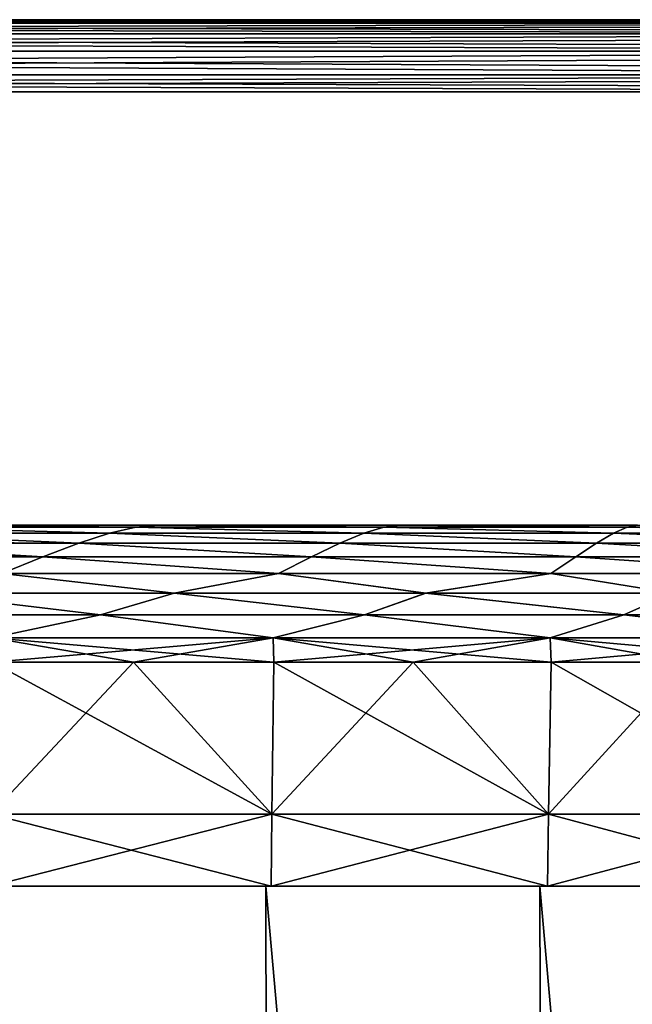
# Model space of a CAD drawing. Header units: millimetres. Extents: x -30 to 30, y -182 to 40.
# Tile 155 of 196: x 3.15 to 7.4, y 31.18 to 38. Entities that reach past the tile are written whole.
import ezdxf

# ---------------------------------------------------------------- set-up
doc = ezdxf.new("R2010")
doc.units = ezdxf.units.MM
doc.header["$LTSCALE"] = 65.185185
for name, color, linetype in [('1', 7, 'CONTINUOUS'), ('102', 7, 'CONTINUOUS'), ('103', 7, 'CONTINUOUS'), ('110', 7, 'CONTINUOUS'), ('111', 7, 'CONTINUOUS'), ('131', 7, 'CONTINUOUS'), ('138', 7, 'CONTINUOUS'), ('154', 7, 'CONTINUOUS'), ('155', 7, 'CONTINUOUS'), ('156', 7, 'CONTINUOUS'), ('175', 7, 'CONTINUOUS'), ('176', 7, 'CONTINUOUS'), ('177', 7, 'CONTINUOUS'), ('81', 7, 'CONTINUOUS')]:
    doc.layers.add(name, color=color, linetype=linetype)

msp = doc.modelspace()

# ---------------------------------------------------------------- linework, layer by layer
at = {"layer": '1', "linetype": 'Continuous'}
for points in [[(4.899, 10, 24.2603), (2.9264, 32, 24.2863), (2.9519, 10, 24.5733), (4.899, 10, 24.2603)], [(4.8565, 32, 23.9751), (2.9264, 32, 24.2863), (4.899, 10, 24.2603), (4.8565, 32, 23.9751)], [(4.8565, 32, -23.9751), (4.899, 10, -24.2603), (2.9264, 32, -24.2863), (4.8565, 32, -23.9751)], [(4.899, 10, -24.2603), (2.9519, 10, -24.5733), (2.9264, 32, -24.2863), (4.899, 10, -24.2603)], [(6.8149, 10, 23.7933), (4.8565, 32, 23.9751), (4.899, 10, 24.2603), (6.8149, 10, 23.7933)], [(6.7556, 32, 23.5107), (4.8565, 32, 23.9751), (6.8149, 10, 23.7933), (6.7556, 32, 23.5107)], [(6.7556, 32, -23.5107), (6.8149, 10, -23.7933), (4.8565, 32, -23.9751), (6.7556, 32, -23.5107)], [(6.8149, 10, -23.7933), (4.899, 10, -24.2603), (4.8565, 32, -23.9751), (6.8149, 10, -23.7933)], [(8.6115, 32, 22.8961), (6.7556, 32, 23.5107), (8.6877, 10, 23.1751), (8.6115, 32, 22.8961)], [(8.6877, 10, 23.1751), (6.7556, 32, 23.5107), (6.8149, 10, 23.7933), (8.6877, 10, 23.1751)], [(8.6877, 10, -23.1751), (6.8149, 10, -23.7933), (6.7556, 32, -23.5107), (8.6877, 10, -23.1751)], [(8.6115, 32, -22.8961), (8.6877, 10, -23.1751), (6.7556, 32, -23.5107), (8.6115, 32, -22.8961)]]:
    msp.add_3dface(points, dxfattribs=at)
at = {"layer": '102', "linetype": 'Continuous'}
for points in [[(4.899, 32.5, 24.2603), (2.9604, 33.5523, 24.5168), (2.9518, 32.5, 24.5733), (4.899, 32.5, 24.2603)], [(3.9398, 33.5523, 24.3786), (2.9604, 33.5523, 24.5168), (4.899, 32.5, 24.2603), (3.9398, 33.5523, 24.3786)], [(4.9128, 33.5523, 24.2012), (3.9398, 33.5523, 24.3786), (4.899, 32.5, 24.2603), (4.9128, 33.5523, 24.2012)], [(6.8151, 32.5, 23.7932), (4.9128, 33.5523, 24.2012), (4.899, 32.5, 24.2603), (6.8151, 32.5, 23.7932)], [(5.878, 33.5523, 23.9851), (4.9128, 33.5523, 24.2012), (6.8151, 32.5, 23.7932), (5.878, 33.5523, 23.9851)], [(6.8338, 33.5523, 23.7305), (5.878, 33.5523, 23.9851), (6.8151, 32.5, 23.7932), (6.8338, 33.5523, 23.7305)], [(8.6878, 32.5, 23.1751), (6.8338, 33.5523, 23.7305), (6.8151, 32.5, 23.7932), (8.6878, 32.5, 23.1751)], [(7.7786, 33.5523, 23.4378), (6.8338, 33.5523, 23.7305), (8.6878, 32.5, 23.1751), (7.7786, 33.5523, 23.4378)]]:
    msp.add_3dface(points, dxfattribs=at)
at = {"layer": '103', "linetype": 'Continuous'}
for points in [[(4.8938, 32, 24.2346), (2.9518, 32.5, 24.5733), (2.9487, 32, 24.5473), (4.8938, 32, 24.2346)], [(4.899, 32.5, 24.2603), (2.9518, 32.5, 24.5733), (4.8938, 32, 24.2346), (4.899, 32.5, 24.2603)], [(6.8079, 32, 23.768), (4.899, 32.5, 24.2603), (4.8938, 32, 24.2346), (6.8079, 32, 23.768)], [(6.8151, 32.5, 23.7932), (4.899, 32.5, 24.2603), (6.8079, 32, 23.768), (6.8151, 32.5, 23.7932)], [(8.6786, 32, 23.1506), (6.8151, 32.5, 23.7932), (6.8079, 32, 23.768), (8.6786, 32, 23.1506)], [(8.6878, 32.5, 23.1751), (6.8151, 32.5, 23.7932), (8.6786, 32, 23.1506), (8.6878, 32.5, 23.1751)]]:
    msp.add_3dface(points, dxfattribs=at)
at = {"layer": '110', "linetype": 'Continuous'}
for points in [[(3.9398, 33.5523, -24.3786), (2.9517, 32.5, -24.5734), (2.9604, 33.5523, -24.5168), (3.9398, 33.5523, -24.3786)], [(4.8989, 32.5, -24.2603), (2.9517, 32.5, -24.5734), (3.9398, 33.5523, -24.3786), (4.8989, 32.5, -24.2603)], [(4.9128, 33.5523, -24.2012), (4.8989, 32.5, -24.2603), (3.9398, 33.5523, -24.3786), (4.9128, 33.5523, -24.2012)], [(6.8149, 32.5, -23.7933), (4.8989, 32.5, -24.2603), (5.878, 33.5523, -23.9851), (6.8149, 32.5, -23.7933)], [(5.878, 33.5523, -23.9851), (4.8989, 32.5, -24.2603), (4.9128, 33.5523, -24.2012), (5.878, 33.5523, -23.9851)], [(6.8338, 33.5523, -23.7305), (6.8149, 32.5, -23.7933), (5.878, 33.5523, -23.9851), (6.8338, 33.5523, -23.7305)], [(8.6876, 32.5, -23.1752), (6.8149, 32.5, -23.7933), (7.7786, 33.5523, -23.4378), (8.6876, 32.5, -23.1752)], [(7.7786, 33.5523, -23.4378), (6.8149, 32.5, -23.7933), (6.8338, 33.5523, -23.7305), (7.7786, 33.5523, -23.4378)]]:
    msp.add_3dface(points, dxfattribs=at)
at = {"layer": '111', "linetype": 'Continuous'}
for points in [[(2.9517, 32.5, -24.5734), (4.8989, 32.5, -24.2603), (2.9486, 32, -24.5473), (2.9517, 32.5, -24.5734)], [(2.9486, 32, -24.5473), (4.8989, 32.5, -24.2603), (4.8937, 32, -24.2346), (2.9486, 32, -24.5473)], [(4.8937, 32, -24.2346), (6.8149, 32.5, -23.7933), (6.8077, 32, -23.7681), (4.8937, 32, -24.2346)], [(4.8989, 32.5, -24.2603), (6.8149, 32.5, -23.7933), (4.8937, 32, -24.2346), (4.8989, 32.5, -24.2603)], [(6.8149, 32.5, -23.7933), (8.6876, 32.5, -23.1752), (6.8077, 32, -23.7681), (6.8149, 32.5, -23.7933)], [(6.8077, 32, -23.7681), (8.6876, 32.5, -23.1752), (8.6784, 32, -23.1506), (6.8077, 32, -23.7681)]]:
    msp.add_3dface(points, dxfattribs=at)
at = {"layer": '131', "linetype": 'Continuous'}
for points in [[(2.2328, 34.4878, -23.7469), (2.4111, 34.5, -23.5732), (3.9562, 34.486, -23.5327), (2.2328, 34.4878, -23.7469)], [(2.4111, 34.5, -23.5732), (4.1093, 34.5, -23.3372), (3.9562, 34.486, -23.5327), (2.4111, 34.5, -23.5732)], [(3.9562, 34.486, -23.5327), (4.1093, 34.5, -23.3372), (5.6732, 34.486, -23.1788), (3.9562, 34.486, -23.5327)], [(4.1093, 34.5, -23.3372), (5.7861, 34.5, -22.9789), (5.6732, 34.486, -23.1788), (4.1093, 34.5, -23.3372)], [(5.6732, 34.486, -23.1788), (5.7861, 34.5, -22.9789), (7.3597, 34.486, -22.6997), (5.6732, 34.486, -23.1788)], [(5.7861, 34.5, -22.9789), (7.4328, 34.5, -22.5003), (7.3597, 34.486, -22.6997), (5.7861, 34.5, -22.9789)], [(7.3597, 34.486, -22.6997), (7.4328, 34.5, -22.5003), (9.0064, 34.486, -22.0981), (7.3597, 34.486, -22.6997)], [(1.7643, 34.3848, -24.0977), (1.9919, 34.444, -23.9436), (3.5595, 34.375, -23.9169), (1.7643, 34.3848, -24.0977)], [(1.9919, 34.444, -23.9436), (2.0179, 34.4498, -23.9242), (3.773, 34.4439, -23.7282), (1.9919, 34.444, -23.9436)], [(1.9919, 34.444, -23.9436), (3.773, 34.4439, -23.7282), (3.5595, 34.375, -23.9169), (1.9919, 34.444, -23.9436)], [(2.0179, 34.4498, -23.9242), (2.2187, 34.486, -23.7596), (3.773, 34.4439, -23.7282), (2.0179, 34.4498, -23.9242)], [(2.2187, 34.486, -23.7596), (2.2328, 34.4878, -23.7469), (3.9562, 34.486, -23.5327), (2.2187, 34.486, -23.7596)], [(2.2187, 34.486, -23.7596), (3.9562, 34.486, -23.5327), (3.773, 34.4439, -23.7282), (2.2187, 34.486, -23.7596)], [(3.5595, 34.375, -23.9169), (3.773, 34.4439, -23.7282), (5.3692, 34.375, -23.5767), (3.5595, 34.375, -23.9169)], [(3.773, 34.4439, -23.7282), (3.9562, 34.486, -23.5327), (5.5346, 34.4439, -23.3802), (3.773, 34.4439, -23.7282)], [(3.773, 34.4439, -23.7282), (5.5346, 34.4439, -23.3802), (5.3692, 34.375, -23.5767), (3.773, 34.4439, -23.7282)], [(3.9562, 34.486, -23.5327), (5.6732, 34.486, -23.1788), (5.5346, 34.4439, -23.3802), (3.9562, 34.486, -23.5327)], [(5.3692, 34.375, -23.5767), (5.5346, 34.4439, -23.3802), (7.1477, 34.375, -23.0997), (5.3692, 34.375, -23.5767)], [(5.5346, 34.4439, -23.3802), (5.6732, 34.486, -23.1788), (7.2652, 34.4439, -22.9016), (5.5346, 34.4439, -23.3802)], [(5.5346, 34.4439, -23.3802), (7.2652, 34.4439, -22.9016), (7.1477, 34.375, -23.0997), (5.5346, 34.4439, -23.3802)], [(5.6732, 34.486, -23.1788), (7.3597, 34.486, -22.6997), (7.2652, 34.4439, -22.9016), (5.6732, 34.486, -23.1788)], [(7.1477, 34.375, -23.0997), (7.2652, 34.4439, -22.9016), (8.8849, 34.375, -22.4888), (7.1477, 34.375, -23.0997)], [(7.2652, 34.4439, -22.9016), (7.3597, 34.486, -22.6997), (8.9552, 34.4439, -22.295), (7.2652, 34.4439, -22.9016)], [(7.2652, 34.4439, -22.9016), (8.9552, 34.4439, -22.295), (8.8849, 34.375, -22.4888), (7.2652, 34.4439, -22.9016)], [(7.3597, 34.486, -22.6997), (9.0064, 34.486, -22.0981), (8.9552, 34.4439, -22.295), (7.3597, 34.486, -22.6997)], [(1.5072, 34.3057, -24.2417), (1.7303, 34.3749, -24.1185), (3.3121, 34.2812, -24.0939), (1.5072, 34.3057, -24.2417)], [(1.7303, 34.3749, -24.1185), (1.7643, 34.3848, -24.0977), (3.5595, 34.375, -23.9169), (1.7303, 34.3749, -24.1185)], [(1.7303, 34.3749, -24.1185), (3.5595, 34.375, -23.9169), (3.3121, 34.2812, -24.0939), (1.7303, 34.3749, -24.1185)], [(3.3121, 34.2812, -24.0939), (3.5595, 34.375, -23.9169), (5.1738, 34.2812, -23.7638), (3.3121, 34.2812, -24.0939)], [(3.5595, 34.375, -23.9169), (5.3692, 34.375, -23.5767), (5.1738, 34.2812, -23.7638), (3.5595, 34.375, -23.9169)], [(5.1738, 34.2812, -23.7638), (5.3692, 34.375, -23.5767), (7.0042, 34.2812, -23.2901), (5.1738, 34.2812, -23.7638)], [(5.3692, 34.375, -23.5767), (7.1477, 34.375, -23.0997), (7.0042, 34.2812, -23.2901), (5.3692, 34.375, -23.5767)], [(7.0042, 34.2812, -23.2901), (7.1477, 34.375, -23.0997), (8.7923, 34.2812, -22.6756), (7.0042, 34.2812, -23.2901)], [(7.1477, 34.375, -23.0997), (8.8849, 34.375, -22.4888), (8.7923, 34.2812, -22.6756), (7.1477, 34.375, -23.0997)], [(1.4314, 34.2809, -24.2788), (1.5072, 34.3057, -24.2417), (3.3121, 34.2812, -24.0939), (1.4314, 34.2809, -24.2788)], [(1.4314, 34.2809, -24.2788), (3.3121, 34.2812, -24.0939), (3.0274, 34.1652, -24.2547), (1.4314, 34.2809, -24.2788)], [(3.0274, 34.1652, -24.2547), (3.3121, 34.2812, -24.0939), (4.945, 34.1652, -23.9375), (3.0274, 34.1652, -24.2547)], [(3.3121, 34.2812, -24.0939), (5.1738, 34.2812, -23.7638), (4.945, 34.1652, -23.9375), (3.3121, 34.2812, -24.0939)], [(4.945, 34.1652, -23.9375), (5.1738, 34.2812, -23.7638), (6.8313, 34.1652, -23.4689), (4.945, 34.1652, -23.9375)], [(5.1738, 34.2812, -23.7638), (7.0042, 34.2812, -23.2901), (6.8313, 34.1652, -23.4689), (5.1738, 34.2812, -23.7638)], [(6.8313, 34.1652, -23.4689), (7.0042, 34.2812, -23.2901), (8.6744, 34.1652, -22.8519), (6.8313, 34.1652, -23.4689)], [(7.0042, 34.2812, -23.2901), (8.7923, 34.2812, -22.6756), (8.6744, 34.1652, -22.8519), (7.0042, 34.2812, -23.2901)], [(2.4575, 34.0302, -24.4208), (3.0274, 34.1652, -24.2547), (4.2219, 34.0302, -24.1782), (2.4575, 34.0302, -24.4208)], [(3.0274, 34.1652, -24.2547), (4.945, 34.1652, -23.9375), (4.2219, 34.0302, -24.1782), (3.0274, 34.1652, -24.2547)], [(4.2219, 34.0302, -24.1782), (4.945, 34.1652, -23.9375), (5.9642, 34.0302, -23.8084), (4.2219, 34.0302, -24.1782)], [(4.945, 34.1652, -23.9375), (6.8313, 34.1652, -23.4689), (5.9642, 34.0302, -23.8084), (4.945, 34.1652, -23.9375)], [(5.9642, 34.0302, -23.8084), (6.8313, 34.1652, -23.4689), (7.675, 34.0302, -23.3132), (5.9642, 34.0302, -23.8084)], [(6.8313, 34.1652, -23.4689), (8.6744, 34.1652, -22.8519), (7.675, 34.0302, -23.3132), (6.8313, 34.1652, -23.4689)], [(1.8611, 33.8802, -24.5507), (2.4575, 34.0302, -24.4208), (3.7115, 33.8802, -24.3398), (1.8611, 33.8802, -24.5507)], [(2.4575, 34.0302, -24.4208), (4.2219, 34.0302, -24.1782), (3.7115, 33.8802, -24.3398), (2.4575, 34.0302, -24.4208)], [(3.7115, 33.8802, -24.3398), (4.2219, 34.0302, -24.1782), (5.5407, 33.8802, -23.9896), (3.7115, 33.8802, -24.3398)], [(4.2219, 34.0302, -24.1782), (5.9642, 34.0302, -23.8084), (5.5407, 33.8802, -23.9896), (4.2219, 34.0302, -24.1782)], [(5.5407, 33.8802, -23.9896), (5.9642, 34.0302, -23.8084), (7.3382, 33.8802, -23.5022), (5.5407, 33.8802, -23.9896)], [(5.9642, 34.0302, -23.8084), (7.675, 34.0302, -23.3132), (7.3382, 33.8802, -23.5022), (5.9642, 34.0302, -23.8084)], [(7.3382, 33.8802, -23.5022), (7.675, 34.0302, -23.3132), (9.0937, 33.8802, -22.8802), (7.3382, 33.8802, -23.5022)], [(1.8611, 33.8802, -24.5507), (3.7115, 33.8802, -24.3398), (2.9576, 33.7193, -24.494), (1.8611, 33.8802, -24.5507)], [(3.7115, 33.8802, -24.3398), (4.9083, 33.7193, -24.1787), (2.9576, 33.7193, -24.494), (3.7115, 33.8802, -24.3398)], [(3.7115, 33.8802, -24.3398), (5.5407, 33.8802, -23.9896), (4.9083, 33.7193, -24.1787), (3.7115, 33.8802, -24.3398)], [(5.5407, 33.8802, -23.9896), (6.8274, 33.7193, -23.7084), (4.9083, 33.7193, -24.1787), (5.5407, 33.8802, -23.9896)], [(5.5407, 33.8802, -23.9896), (7.3382, 33.8802, -23.5022), (6.8274, 33.7193, -23.7084), (5.5407, 33.8802, -23.9896)], [(7.3382, 33.8802, -23.5022), (8.7028, 33.7193, -23.086), (6.8274, 33.7193, -23.7084), (7.3382, 33.8802, -23.5022)], [(7.3382, 33.8802, -23.5022), (9.0937, 33.8802, -22.8802), (8.7028, 33.7193, -23.086), (7.3382, 33.8802, -23.5022)], [(4.9083, 33.7193, -24.1787), (2.9604, 33.5523, -24.5168), (2.9576, 33.7193, -24.494), (4.9083, 33.7193, -24.1787)], [(3.9398, 33.5523, -24.3786), (2.9604, 33.5523, -24.5168), (4.9083, 33.7193, -24.1787), (3.9398, 33.5523, -24.3786)], [(4.9128, 33.5523, -24.2012), (3.9398, 33.5523, -24.3786), (4.9083, 33.7193, -24.1787), (4.9128, 33.5523, -24.2012)], [(6.8274, 33.7193, -23.7084), (4.9128, 33.5523, -24.2012), (4.9083, 33.7193, -24.1787), (6.8274, 33.7193, -23.7084)], [(5.878, 33.5523, -23.9851), (4.9128, 33.5523, -24.2012), (6.8274, 33.7193, -23.7084), (5.878, 33.5523, -23.9851)], [(6.8338, 33.5523, -23.7305), (5.878, 33.5523, -23.9851), (6.8274, 33.7193, -23.7084), (6.8338, 33.5523, -23.7305)], [(8.7028, 33.7193, -23.086), (6.8338, 33.5523, -23.7305), (6.8274, 33.7193, -23.7084), (8.7028, 33.7193, -23.086)], [(7.7786, 33.5523, -23.4378), (6.8338, 33.5523, -23.7305), (8.7028, 33.7193, -23.086), (7.7786, 33.5523, -23.4378)]]:
    msp.add_3dface(points, dxfattribs=at)
at = {"layer": '138', "linetype": 'Continuous'}
for points in [[(3.9562, 34.486, 23.5327), (2.4111, 34.5, 23.5732), (2.2323, 34.4878, 23.7474), (3.9562, 34.486, 23.5327)], [(4.1093, 34.5, 23.3372), (2.4111, 34.5, 23.5732), (3.9562, 34.486, 23.5327), (4.1093, 34.5, 23.3372)], [(4.1093, 34.5, 23.3372), (3.9562, 34.486, 23.5327), (5.6733, 34.486, 23.1788), (4.1093, 34.5, 23.3372)], [(5.7861, 34.5, 22.9789), (4.1093, 34.5, 23.3372), (5.6733, 34.486, 23.1788), (5.7861, 34.5, 22.9789)], [(5.7861, 34.5, 22.9789), (5.6733, 34.486, 23.1788), (7.3597, 34.486, 22.6997), (5.7861, 34.5, 22.9789)], [(7.4328, 34.5, 22.5003), (5.7861, 34.5, 22.9789), (7.3597, 34.486, 22.6997), (7.4328, 34.5, 22.5003)], [(7.4328, 34.5, 22.5003), (7.3597, 34.486, 22.6997), (9.0064, 34.486, 22.0981), (7.4328, 34.5, 22.5003)], [(1.7621, 34.3842, 24.0991), (3.5595, 34.375, 23.9169), (1.9919, 34.444, 23.9436), (1.7621, 34.3842, 24.0991)], [(1.9919, 34.444, 23.9436), (3.7731, 34.4439, 23.7282), (2.0166, 34.4495, 23.9252), (1.9919, 34.444, 23.9436)], [(1.9919, 34.444, 23.9436), (3.5595, 34.375, 23.9169), (3.7731, 34.4439, 23.7282), (1.9919, 34.444, 23.9436)], [(2.0166, 34.4495, 23.9252), (3.7731, 34.4439, 23.7282), (2.2187, 34.486, 23.7596), (2.0166, 34.4495, 23.9252)], [(2.2187, 34.486, 23.7596), (3.9562, 34.486, 23.5327), (2.2323, 34.4878, 23.7474), (2.2187, 34.486, 23.7596)], [(2.2187, 34.486, 23.7596), (3.7731, 34.4439, 23.7282), (3.9562, 34.486, 23.5327), (2.2187, 34.486, 23.7596)], [(3.5595, 34.375, 23.9169), (5.3692, 34.375, 23.5766), (3.7731, 34.4439, 23.7282), (3.5595, 34.375, 23.9169)], [(3.7731, 34.4439, 23.7282), (5.5346, 34.4439, 23.3802), (3.9562, 34.486, 23.5327), (3.7731, 34.4439, 23.7282)], [(3.7731, 34.4439, 23.7282), (5.3692, 34.375, 23.5766), (5.5346, 34.4439, 23.3802), (3.7731, 34.4439, 23.7282)], [(3.9562, 34.486, 23.5327), (5.5346, 34.4439, 23.3802), (5.6733, 34.486, 23.1788), (3.9562, 34.486, 23.5327)], [(5.3692, 34.375, 23.5766), (7.1478, 34.375, 23.0997), (5.5346, 34.4439, 23.3802), (5.3692, 34.375, 23.5766)], [(5.5346, 34.4439, 23.3802), (7.2652, 34.4439, 22.9016), (5.6733, 34.486, 23.1788), (5.5346, 34.4439, 23.3802)], [(5.5346, 34.4439, 23.3802), (7.1478, 34.375, 23.0997), (7.2652, 34.4439, 22.9016), (5.5346, 34.4439, 23.3802)], [(5.6733, 34.486, 23.1788), (7.2652, 34.4439, 22.9016), (7.3597, 34.486, 22.6997), (5.6733, 34.486, 23.1788)], [(7.1478, 34.375, 23.0997), (8.8849, 34.375, 22.4888), (7.2652, 34.4439, 22.9016), (7.1478, 34.375, 23.0997)], [(7.2652, 34.4439, 22.9016), (8.9552, 34.4439, 22.295), (7.3597, 34.486, 22.6997), (7.2652, 34.4439, 22.9016)], [(7.2652, 34.4439, 22.9016), (8.8849, 34.375, 22.4888), (8.9552, 34.4439, 22.295), (7.2652, 34.4439, 22.9016)], [(7.3597, 34.486, 22.6997), (8.9552, 34.4439, 22.295), (9.0064, 34.486, 22.0981), (7.3597, 34.486, 22.6997)], [(1.5047, 34.3049, 24.243), (3.3121, 34.2812, 24.0939), (1.7303, 34.3749, 24.1185), (1.5047, 34.3049, 24.243)], [(1.7303, 34.3749, 24.1185), (3.5595, 34.375, 23.9169), (1.7621, 34.3842, 24.0991), (1.7303, 34.3749, 24.1185)], [(1.7303, 34.3749, 24.1185), (3.3121, 34.2812, 24.0939), (3.5595, 34.375, 23.9169), (1.7303, 34.3749, 24.1185)], [(3.3121, 34.2812, 24.0939), (5.1738, 34.2812, 23.7638), (3.5595, 34.375, 23.9169), (3.3121, 34.2812, 24.0939)], [(3.5595, 34.375, 23.9169), (5.1738, 34.2812, 23.7638), (5.3692, 34.375, 23.5766), (3.5595, 34.375, 23.9169)], [(5.1738, 34.2812, 23.7638), (7.0042, 34.2812, 23.29), (5.3692, 34.375, 23.5766), (5.1738, 34.2812, 23.7638)], [(5.3692, 34.375, 23.5766), (7.0042, 34.2812, 23.29), (7.1478, 34.375, 23.0997), (5.3692, 34.375, 23.5766)], [(7.0042, 34.2812, 23.29), (8.7923, 34.2812, 22.6756), (7.1478, 34.375, 23.0997), (7.0042, 34.2812, 23.29)], [(7.1478, 34.375, 23.0997), (8.7923, 34.2812, 22.6756), (8.8849, 34.375, 22.4888), (7.1478, 34.375, 23.0997)], [(1.4313, 34.2808, 24.2788), (3.3121, 34.2812, 24.0939), (1.5047, 34.3049, 24.243), (1.4313, 34.2808, 24.2788)], [(1.4313, 34.2808, 24.2788), (3.0274, 34.1652, 24.2547), (3.3121, 34.2812, 24.0939), (1.4313, 34.2808, 24.2788)], [(3.0274, 34.1652, 24.2547), (4.945, 34.1652, 23.9375), (3.3121, 34.2812, 24.0939), (3.0274, 34.1652, 24.2547)], [(3.3121, 34.2812, 24.0939), (4.945, 34.1652, 23.9375), (5.1738, 34.2812, 23.7638), (3.3121, 34.2812, 24.0939)], [(4.945, 34.1652, 23.9375), (6.8313, 34.1652, 23.4689), (5.1738, 34.2812, 23.7638), (4.945, 34.1652, 23.9375)], [(5.1738, 34.2812, 23.7638), (6.8313, 34.1652, 23.4689), (7.0042, 34.2812, 23.29), (5.1738, 34.2812, 23.7638)], [(6.8313, 34.1652, 23.4689), (8.6744, 34.1652, 22.8519), (7.0042, 34.2812, 23.29), (6.8313, 34.1652, 23.4689)], [(7.0042, 34.2812, 23.29), (8.6744, 34.1652, 22.8519), (8.7923, 34.2812, 22.6756), (7.0042, 34.2812, 23.29)], [(2.4574, 34.0302, 24.4208), (4.2218, 34.0302, 24.1783), (3.0274, 34.1652, 24.2547), (2.4574, 34.0302, 24.4208)], [(3.0274, 34.1652, 24.2547), (4.2218, 34.0302, 24.1783), (4.945, 34.1652, 23.9375), (3.0274, 34.1652, 24.2547)], [(4.2218, 34.0302, 24.1783), (5.9641, 34.0302, 23.8084), (4.945, 34.1652, 23.9375), (4.2218, 34.0302, 24.1783)], [(4.945, 34.1652, 23.9375), (5.9641, 34.0302, 23.8084), (6.8313, 34.1652, 23.4689), (4.945, 34.1652, 23.9375)], [(5.9641, 34.0302, 23.8084), (7.6749, 34.0302, 23.3132), (6.8313, 34.1652, 23.4689), (5.9641, 34.0302, 23.8084)], [(6.8313, 34.1652, 23.4689), (7.6749, 34.0302, 23.3132), (8.6744, 34.1652, 22.8519), (6.8313, 34.1652, 23.4689)], [(3.7115, 33.8802, 24.3398), (2.4574, 34.0302, 24.4208), (1.8611, 33.8802, 24.5507), (3.7115, 33.8802, 24.3398)], [(4.2218, 34.0302, 24.1783), (2.4574, 34.0302, 24.4208), (3.7115, 33.8802, 24.3398), (4.2218, 34.0302, 24.1783)], [(5.5407, 33.8802, 23.9896), (4.2218, 34.0302, 24.1783), (3.7115, 33.8802, 24.3398), (5.5407, 33.8802, 23.9896)], [(5.9641, 34.0302, 23.8084), (4.2218, 34.0302, 24.1783), (5.5407, 33.8802, 23.9896), (5.9641, 34.0302, 23.8084)], [(7.3382, 33.8802, 23.5022), (5.9641, 34.0302, 23.8084), (5.5407, 33.8802, 23.9896), (7.3382, 33.8802, 23.5022)], [(7.6749, 34.0302, 23.3132), (5.9641, 34.0302, 23.8084), (7.3382, 33.8802, 23.5022), (7.6749, 34.0302, 23.3132)], [(9.0937, 33.8802, 22.8802), (7.6749, 34.0302, 23.3132), (7.3382, 33.8802, 23.5022), (9.0937, 33.8802, 22.8802)], [(3.7115, 33.8802, 24.3398), (1.8611, 33.8802, 24.5507), (2.9576, 33.7193, 24.494), (3.7115, 33.8802, 24.3398)], [(3.7115, 33.8802, 24.3398), (2.9576, 33.7193, 24.494), (4.9083, 33.7193, 24.1787), (3.7115, 33.8802, 24.3398)], [(5.5407, 33.8802, 23.9896), (3.7115, 33.8802, 24.3398), (4.9083, 33.7193, 24.1787), (5.5407, 33.8802, 23.9896)], [(5.5407, 33.8802, 23.9896), (4.9083, 33.7193, 24.1787), (6.8274, 33.7193, 23.7084), (5.5407, 33.8802, 23.9896)], [(7.3382, 33.8802, 23.5022), (5.5407, 33.8802, 23.9896), (6.8274, 33.7193, 23.7084), (7.3382, 33.8802, 23.5022)], [(7.3382, 33.8802, 23.5022), (6.8274, 33.7193, 23.7084), (8.7028, 33.7193, 23.086), (7.3382, 33.8802, 23.5022)], [(9.0937, 33.8802, 22.8802), (7.3382, 33.8802, 23.5022), (8.7028, 33.7193, 23.086), (9.0937, 33.8802, 22.8802)], [(2.9576, 33.7193, 24.494), (4.9128, 33.5523, 24.2012), (4.9083, 33.7193, 24.1787), (2.9576, 33.7193, 24.494)], [(3.9398, 33.5523, 24.3786), (4.9128, 33.5523, 24.2012), (2.9576, 33.7193, 24.494), (3.9398, 33.5523, 24.3786)], [(2.9604, 33.5523, 24.5168), (3.9398, 33.5523, 24.3786), (2.9576, 33.7193, 24.494), (2.9604, 33.5523, 24.5168)], [(4.9083, 33.7193, 24.1787), (6.8338, 33.5523, 23.7305), (6.8274, 33.7193, 23.7084), (4.9083, 33.7193, 24.1787)], [(5.878, 33.5523, 23.9851), (6.8338, 33.5523, 23.7305), (4.9083, 33.7193, 24.1787), (5.878, 33.5523, 23.9851)], [(4.9128, 33.5523, 24.2012), (5.878, 33.5523, 23.9851), (4.9083, 33.7193, 24.1787), (4.9128, 33.5523, 24.2012)], [(6.8274, 33.7193, 23.7084), (8.7109, 33.5523, 23.1075), (8.7028, 33.7193, 23.086), (6.8274, 33.7193, 23.7084)], [(7.7786, 33.5523, 23.4378), (8.7109, 33.5523, 23.1075), (6.8274, 33.7193, 23.7084), (7.7786, 33.5523, 23.4378)], [(6.8338, 33.5523, 23.7305), (7.7786, 33.5523, 23.4378), (6.8274, 33.7193, 23.7084), (6.8338, 33.5523, 23.7305)]]:
    msp.add_3dface(points, dxfattribs=at)
at = {"layer": '154', "linetype": 'Continuous'}
for points in [[(-19.9043, 37.9755, 12.8332), (13.0751, 37.9026, -20.1462), (-20.1462, 37.9026, 13.0751), (-19.9043, 37.9755, 12.8332)], [(-19.6576, 38, 12.5865), (12.8332, 37.9755, -19.9043), (-19.9043, 37.9755, 12.8332), (-19.6576, 38, 12.5865)], [(12.8332, 37.9755, -19.9043), (13.0751, 37.9026, -20.1462), (-19.9043, 37.9755, 12.8332), (12.8332, 37.9755, -19.9043)], [(12.5865, 38, -19.6576), (12.8332, 37.9755, -19.9043), (-19.6576, 38, 12.5865), (12.5865, 38, -19.6576)], [(-20.1462, 37.9026, 13.0751), (13.3074, 37.7826, -20.3785), (-20.3785, 37.7826, 13.3074), (-20.1462, 37.9026, 13.0751)], [(13.0751, 37.9026, -20.1462), (13.3074, 37.7826, -20.3785), (-20.1462, 37.9026, 13.0751), (13.0751, 37.9026, -20.1462)], [(-20.3785, 37.7826, 13.3074), (13.5257, 37.618, -20.5967), (-20.5967, 37.618, 13.5257), (-20.3785, 37.7826, 13.3074)], [(13.3074, 37.7826, -20.3785), (13.5257, 37.618, -20.5967), (-20.3785, 37.7826, 13.3074), (13.3074, 37.7826, -20.3785)], [(-20.5967, 37.618, 13.5257), (13.5257, 37.618, -20.5967), (12.5865, 37.5, -19.6576), (-20.5967, 37.618, 13.5257)], [(-19.6576, 37.5, 12.5865), (-20.5967, 37.618, 13.5257), (12.5865, 37.5, -19.6576), (-19.6576, 37.5, 12.5865)]]:
    msp.add_3dface(points, dxfattribs=at)
at = {"layer": '155', "linetype": 'Continuous'}
for points in [[(19.9043, 37.9755, -12.8332), (-13.0751, 37.9026, 20.1462), (20.1462, 37.9026, -13.0751), (19.9043, 37.9755, -12.8332)], [(-12.8332, 37.9755, 19.9043), (-13.0751, 37.9026, 20.1462), (19.9043, 37.9755, -12.8332), (-12.8332, 37.9755, 19.9043)], [(19.6576, 38, -12.5865), (-12.8332, 37.9755, 19.9043), (19.9043, 37.9755, -12.8332), (19.6576, 38, -12.5865)], [(-12.5865, 38, 19.6576), (-12.8332, 37.9755, 19.9043), (19.6576, 38, -12.5865), (-12.5865, 38, 19.6576)], [(20.1462, 37.9026, -13.0751), (-13.3074, 37.7826, 20.3785), (20.3785, 37.7826, -13.3074), (20.1462, 37.9026, -13.0751)], [(-13.0751, 37.9026, 20.1462), (-13.3074, 37.7826, 20.3785), (20.1462, 37.9026, -13.0751), (-13.0751, 37.9026, 20.1462)], [(20.3785, 37.7826, -13.3074), (-13.5257, 37.618, 20.5967), (20.5967, 37.618, -13.5257), (20.3785, 37.7826, -13.3074)], [(-13.3074, 37.7826, 20.3785), (-13.5257, 37.618, 20.5967), (20.3785, 37.7826, -13.3074), (-13.3074, 37.7826, 20.3785)], [(-13.5257, 37.618, 20.5967), (-12.5865, 37.5, 19.6576), (20.5967, 37.618, -13.5257), (-13.5257, 37.618, 20.5967)], [(-12.5865, 37.5, 19.6576), (19.6576, 37.5, -12.5865), (20.5967, 37.618, -13.5257), (-12.5865, 37.5, 19.6576)]]:
    msp.add_3dface(points, dxfattribs=at)
at = {"layer": '156', "linetype": 'Continuous'}
for points in [[(-19.6576, 38, 12.5865), (-12.5865, 38, 19.6576), (19.6576, 38, -12.5865), (-19.6576, 38, 12.5865)], [(12.5865, 38, -19.6576), (-19.6576, 38, 12.5865), (19.6576, 38, -12.5865), (12.5865, 38, -19.6576)]]:
    msp.add_3dface(points, dxfattribs=at)
at = {"layer": '175', "linetype": 'Continuous'}
for points in [[(-12.8332, 37.9755, -19.9043), (20.1462, 37.9026, 13.0751), (-13.0751, 37.9026, -20.1462), (-12.8332, 37.9755, -19.9043)], [(-12.5865, 38, -19.6576), (19.9043, 37.9755, 12.8332), (-12.8332, 37.9755, -19.9043), (-12.5865, 38, -19.6576)], [(19.9043, 37.9755, 12.8332), (20.1462, 37.9026, 13.0751), (-12.8332, 37.9755, -19.9043), (19.9043, 37.9755, 12.8332)], [(19.6576, 38, 12.5865), (19.9043, 37.9755, 12.8332), (-12.5865, 38, -19.6576), (19.6576, 38, 12.5865)], [(-13.0751, 37.9026, -20.1462), (20.3785, 37.7826, 13.3074), (-13.3074, 37.7826, -20.3785), (-13.0751, 37.9026, -20.1462)], [(20.1462, 37.9026, 13.0751), (20.3785, 37.7826, 13.3074), (-13.0751, 37.9026, -20.1462), (20.1462, 37.9026, 13.0751)], [(-13.3074, 37.7826, -20.3785), (20.5967, 37.618, 13.5257), (-13.5257, 37.618, -20.5967), (-13.3074, 37.7826, -20.3785)], [(20.3785, 37.7826, 13.3074), (20.5967, 37.618, 13.5257), (-13.3074, 37.7826, -20.3785), (20.3785, 37.7826, 13.3074)], [(-12.5865, 37.5, -19.6576), (-13.5257, 37.618, -20.5967), (19.6576, 37.5, 12.5865), (-12.5865, 37.5, -19.6576)], [(-13.5257, 37.618, -20.5967), (20.5967, 37.618, 13.5257), (19.6576, 37.5, 12.5865), (-13.5257, 37.618, -20.5967)]]:
    msp.add_3dface(points, dxfattribs=at)
at = {"layer": '176', "linetype": 'Continuous'}
for points in [[(12.8332, 37.9755, 19.9043), (-20.1462, 37.9026, -13.0751), (13.0751, 37.9026, 20.1462), (12.8332, 37.9755, 19.9043)], [(-19.9043, 37.9755, -12.8332), (-20.1462, 37.9026, -13.0751), (12.8332, 37.9755, 19.9043), (-19.9043, 37.9755, -12.8332)], [(-19.6576, 38, -12.5865), (-19.9043, 37.9755, -12.8332), (12.5865, 38, 19.6576), (-19.6576, 38, -12.5865)], [(12.5865, 38, 19.6576), (-19.9043, 37.9755, -12.8332), (12.8332, 37.9755, 19.9043), (12.5865, 38, 19.6576)], [(-20.1462, 37.9026, -13.0751), (-20.3785, 37.7826, -13.3074), (13.0751, 37.9026, 20.1462), (-20.1462, 37.9026, -13.0751)], [(13.0751, 37.9026, 20.1462), (-20.3785, 37.7826, -13.3074), (13.3074, 37.7826, 20.3785), (13.0751, 37.9026, 20.1462)], [(-20.3785, 37.7826, -13.3074), (-20.5967, 37.618, -13.5257), (13.3074, 37.7826, 20.3785), (-20.3785, 37.7826, -13.3074)], [(13.3074, 37.7826, 20.3785), (-20.5967, 37.618, -13.5257), (13.5257, 37.618, 20.5967), (13.3074, 37.7826, 20.3785)], [(-20.5967, 37.618, -13.5257), (-19.6576, 37.5, -12.5865), (13.5257, 37.618, 20.5967), (-20.5967, 37.618, -13.5257)], [(-19.6576, 37.5, -12.5865), (12.5865, 37.5, 19.6576), (13.5257, 37.618, 20.5967), (-19.6576, 37.5, -12.5865)]]:
    msp.add_3dface(points, dxfattribs=at)
at = {"layer": '177', "linetype": 'Continuous'}
for points in [[(-12.5865, 38, -19.6576), (-19.6576, 38, -12.5865), (12.5865, 38, 19.6576), (-12.5865, 38, -19.6576)], [(19.6576, 38, 12.5865), (-12.5865, 38, -19.6576), (12.5865, 38, 19.6576), (19.6576, 38, 12.5865)]]:
    msp.add_3dface(points, dxfattribs=at)
at = {"layer": '81', "linetype": 'Continuous'}
for points in [[(2.4111, 34.5, -23.5732), (2.6335, 34.5, -23.2339), (4.1093, 34.5, -23.3372), (2.4111, 34.5, -23.5732)], [(2.4111, 34.5, 23.5732), (4.1093, 34.5, 23.3372), (2.6335, 34.5, 23.2339), (2.4111, 34.5, 23.5732)], [(2.6335, 34.5, -23.2339), (2.8087, 34.5, -22.8675), (4.1093, 34.5, -23.3372), (2.6335, 34.5, -23.2339)], [(2.6335, 34.5, 23.2339), (4.1093, 34.5, 23.3372), (2.8087, 34.5, 22.8675), (2.6335, 34.5, 23.2339)], [(2.8087, 34.5, -22.8675), (2.9331, 34.5, -22.4809), (4.1093, 34.5, -23.3372), (2.8087, 34.5, -22.8675)], [(2.8087, 34.5, 22.8675), (4.1093, 34.5, 23.3372), (2.9331, 34.5, 22.4809), (2.8087, 34.5, 22.8675)], [(2.9331, 34.5, -22.4809), (3.0046, 34.5, -22.0812), (4.1093, 34.5, -23.3372), (2.9331, 34.5, -22.4809)], [(2.9331, 34.5, 22.4809), (4.1093, 34.5, 23.3372), (3.0046, 34.5, 22.0812), (2.9331, 34.5, 22.4809)], [(3.0046, 34.5, -22.0812), (3.0219, 34.5, -21.6754), (4.1093, 34.5, -23.3372), (3.0046, 34.5, -22.0812)], [(3.0046, 34.5, 22.0812), (4.1093, 34.5, 23.3372), (3.0219, 34.5, 21.6754), (3.0046, 34.5, 22.0812)], [(4.1093, 34.5, -23.3372), (3.0219, 34.5, -21.6754), (4.1093, 34.5, 23.3372), (4.1093, 34.5, -23.3372)], [(4.1093, 34.5, 23.3372), (3.0219, 34.5, -21.6754), (3.0219, 34.5, 21.6754), (4.1093, 34.5, 23.3372)], [(5.7861, 34.5, 22.9789), (4.1093, 34.5, -23.3372), (4.1093, 34.5, 23.3372), (5.7861, 34.5, 22.9789)], [(5.7861, 34.5, -22.9789), (4.1093, 34.5, -23.3372), (5.7861, 34.5, 22.9789), (5.7861, 34.5, -22.9789)], [(7.4328, 34.5, 22.5003), (5.7861, 34.5, -22.9789), (5.7861, 34.5, 22.9789), (7.4328, 34.5, 22.5003)], [(7.4328, 34.5, -22.5003), (5.7861, 34.5, -22.9789), (7.4328, 34.5, 22.5003), (7.4328, 34.5, -22.5003)]]:
    msp.add_3dface(points, dxfattribs=at)

doc.saveas('drawing.dxf')
